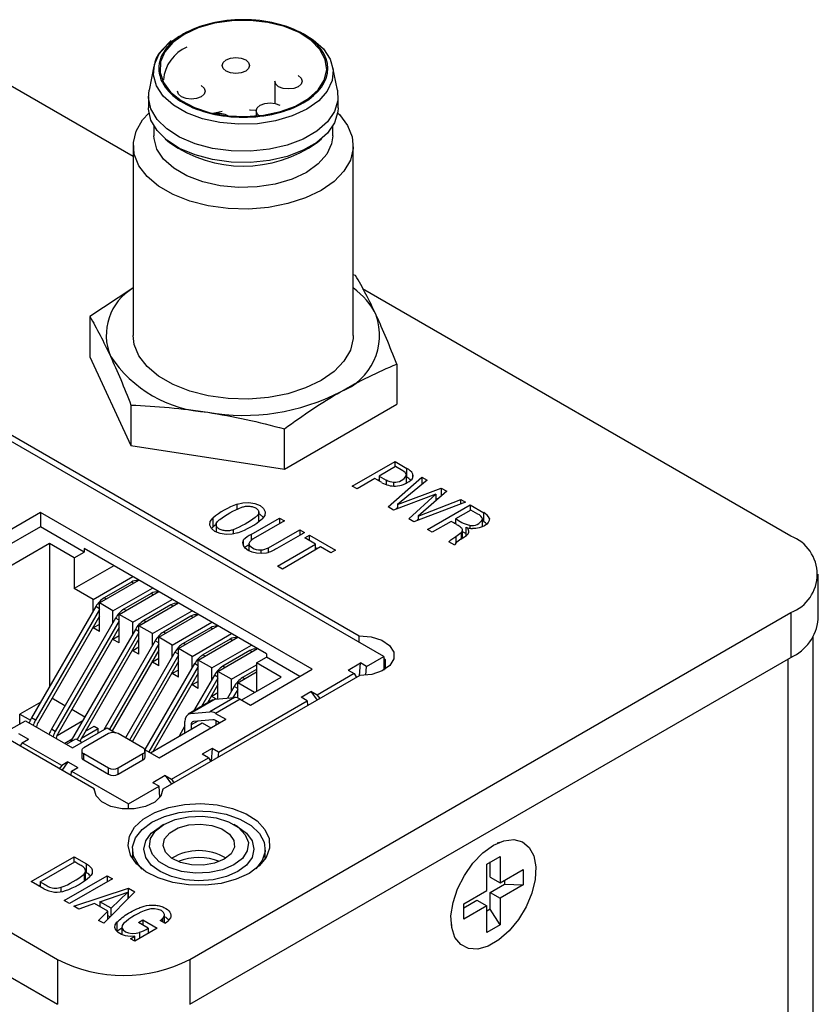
# Model space of a CAD drawing. Header units: inches. Extents: x 6 to 28.4, y 4.1 to 18.3.
# Tile 13 of 13: x 26.2 to 27.3, y 16.9 to 18.3. Entities that reach past the tile are written whole.
import ezdxf

# ---------------------------------------------------------------- set-up
doc = ezdxf.new("R2010")
doc.units = ezdxf.units.IN
doc.header["$MEASUREMENT"] = 0

msp = doc.modelspace()

# ---------------------------------------------------------------- linework, layer by layer
at = {"color": 7, "linetype": 'Continuous', "lineweight": 25}
for p, q in [((26.4216, 18.2797), (26.4089, 18.266)), ((26.3674, 18.1134), (26.1393, 18.245)), ((26.397, 18.2426), (26.39, 18.2086)), ((26.6597, 18.2086), (26.6527, 18.2426)), ((26.5698, 18.2214), (26.5698, 18.1895)), ((26.389, 18.1993), (26.389, 18.1832)), ((26.6607, 18.1832), (26.6607, 18.1993)), ((26.5434, 18.1789), (26.5434, 18.1714)), ((26.3969, 18.1569), (26.3969, 18.1431)), ((26.6528, 18.1431), (26.6528, 18.1569)), ((26.3674, 18.1291), (26.3674, 17.8571)), ((26.4129, 18.1389), (26.4193, 18.1334)), ((26.6304, 18.1334), (26.6369, 18.1389)), ((26.6823, 17.8571), (26.6823, 18.1291)), ((26.6856, 17.9432), (26.6823, 17.9439)), ((26.726, 17.3977), (25.8252, 17.9178)), ((26.3656, 17.9242), (26.3053, 17.8844)), ((27.3085, 17.5701), (26.6956, 17.9239)), ((25.8753, 17.8981), (26.6909, 17.4273)), ((26.3053, 17.8844), (26.3053, 17.8267)), ((26.3053, 17.8267), (26.3641, 17.7)), ((26.7444, 17.8164), (26.7444, 17.7588)), ((26.5837, 17.666), (26.7444, 17.7588)), ((26.3641, 17.7576), (26.3641, 17.7)), ((26.5837, 17.666), (26.5837, 17.7236)), ((26.3641, 17.7), (26.5837, 17.666)), ((26.3114, 17.2083), (25.4959, 17.6791)), ((26.6808, 17.6416), (26.742, 17.6769)), ((26.742, 17.6769), (26.759, 17.6671)), ((26.742, 17.6691), (26.742, 17.6769)), ((26.7427, 17.6695), (26.7194, 17.656)), ((26.753, 17.6636), (26.7427, 17.6695)), ((26.759, 17.6542), (26.759, 17.6671)), ((26.7132, 17.6525), (26.6876, 17.6377)), ((26.7233, 17.6466), (26.7132, 17.6525)), ((26.7176, 17.65), (26.7194, 17.651)), ((26.7194, 17.656), (26.7292, 17.6504)), ((26.7194, 17.656), (26.7194, 17.6489)), ((26.7292, 17.6504), (26.7292, 17.6439)), ((26.7324, 17.6118), (26.7806, 17.6546)), ((26.7401, 17.6418), (26.7401, 17.6473)), ((26.7878, 17.6504), (26.7457, 17.6152)), ((26.7584, 17.646), (26.7584, 17.6572)), ((26.7584, 17.6546), (26.759, 17.6542)), ((26.7676, 17.6543), (26.7676, 17.659)), ((26.7806, 17.6546), (26.7878, 17.6504)), ((26.7806, 17.6546), (26.7806, 17.6444)), ((25.0898, 17.6392), (26.259, 16.9642)), ((26.6876, 17.6377), (26.6808, 17.6416)), ((26.7457, 17.6152), (26.8082, 17.6387)), ((26.816, 17.6342), (26.7752, 17.5984)), ((26.8082, 17.6387), (26.816, 17.6342)), ((26.8082, 17.6387), (26.8082, 17.6273)), ((26.8005, 17.6299), (26.74, 17.6074)), ((26.7616, 17.595), (26.8005, 17.6299)), ((26.8431, 17.6185), (26.769, 17.5907)), ((26.7752, 17.5984), (26.8364, 17.6224)), ((26.8005, 17.6299), (26.8005, 17.6206)), ((26.8005, 17.6229), (26.8052, 17.6247)), ((26.8364, 17.6224), (26.8431, 17.6185)), ((26.8364, 17.616), (26.8364, 17.6224)), ((26.2346, 17.6039), (26.1462, 17.5528)), ((26.6235, 17.3794), (26.2346, 17.6039)), ((26.2346, 17.6039), (26.2346, 17.5835)), ((26.516, 17.6079), (26.516, 17.6157)), ((26.5472, 17.591), (26.5472, 17.6056)), ((26.74, 17.6074), (26.7324, 17.6118)), ((26.7432, 17.6086), (26.7457, 17.6108)), ((26.7457, 17.6152), (26.7457, 17.6095)), ((26.7885, 17.5795), (26.8496, 17.6148)), ((26.8504, 17.6074), (26.8284, 17.5947)), ((26.8496, 17.6148), (26.8689, 17.6036)), ((26.8496, 17.6148), (26.8496, 17.6069)), ((26.8606, 17.6014), (26.8504, 17.6074)), ((26.8689, 17.5908), (26.8689, 17.6036)), ((26.4812, 17.5957), (26.4812, 17.5828)), ((26.5361, 17.5724), (26.5769, 17.596)), ((26.5838, 17.592), (26.5389, 17.566)), ((26.5769, 17.596), (26.5838, 17.592)), ((26.5769, 17.596), (26.5769, 17.5879)), ((26.769, 17.5907), (26.7616, 17.595)), ((26.7727, 17.5921), (26.7752, 17.5944)), ((26.7752, 17.5984), (26.7752, 17.5931)), ((26.8224, 17.5912), (26.7953, 17.5755)), ((26.8306, 17.5865), (26.8224, 17.5912)), ((26.8268, 17.5887), (26.8284, 17.5897)), ((26.8284, 17.5947), (26.8284, 17.5877)), ((26.8672, 17.5835), (26.8672, 17.5947)), ((26.8689, 17.5908), (26.8672, 17.5918)), ((26.8771, 17.5943), (26.8771, 17.5951)), ((26.2346, 17.5835), (26.1637, 17.5425)), ((26.2972, 17.5473), (26.2346, 17.5835)), ((26.4812, 17.5828), (26.4793, 17.5808)), ((26.4859, 17.5882), (26.4859, 17.5758)), ((26.5609, 17.5533), (26.6059, 17.5792)), ((26.6059, 17.5792), (26.6127, 17.5753)), ((26.6059, 17.5792), (26.6059, 17.5713)), ((26.7953, 17.5755), (26.7885, 17.5795)), ((26.8385, 17.5671), (26.8385, 17.5787)), ((26.8438, 17.5709), (26.8438, 17.5828)), ((26.8489, 17.5855), (26.8489, 17.5814)), ((25.0898, 17.5749), (26.259, 16.8999)), ((26.525, 17.5567), (26.525, 17.5646)), ((26.5361, 17.5724), (26.5361, 17.564)), ((26.6128, 17.5676), (26.6194, 17.5714)), ((26.6283, 17.5586), (26.6128, 17.5676)), ((26.6194, 17.5714), (26.6569, 17.5498)), ((26.6194, 17.5638), (26.6194, 17.5714)), ((26.8274, 17.557), (26.819, 17.5618)), ((26.8289, 17.5696), (26.8289, 17.56)), ((26.8366, 17.5752), (26.8366, 17.5659)), ((26.2477, 17.5596), (26.1817, 17.5215)), ((26.283, 17.5392), (26.2477, 17.5596)), ((26.2477, 17.5596), (26.2477, 17.3545)), ((26.283, 17.5392), (26.2972, 17.5473)), ((26.5581, 17.4016), (26.2972, 17.5522)), ((26.2972, 17.5522), (26.2972, 17.5473)), ((26.533, 17.5599), (26.533, 17.5491)), ((26.5498, 17.5503), (26.5498, 17.5451)), ((26.5609, 17.547), (26.5609, 17.5533)), ((26.5738, 17.5271), (26.6283, 17.5586)), ((26.6356, 17.5545), (26.581, 17.523)), ((26.6283, 17.5503), (26.6283, 17.5586)), ((26.631, 17.5518), (26.6283, 17.5534)), ((26.6503, 17.546), (26.6356, 17.5545)), ((26.6569, 17.5498), (26.6503, 17.546)), ((26.283, 17.5392), (26.283, 17.4951)), ((26.3396, 17.5277), (26.283, 17.4951)), ((26.581, 17.523), (26.5738, 17.5271)), ((26.3101, 17.4795), (26.3667, 17.5121)), ((26.3189, 17.4744), (26.3755, 17.507)), ((27.3477, 17.4511), (27.3477, 17.5154)), ((26.3101, 17.4795), (26.283, 17.4951)), ((26.3648, 17.5042), (26.3259, 17.4818)), ((26.3384, 17.4631), (26.395, 17.4958)), ((26.3101, 17.4626), (26.3101, 17.4795)), ((26.3472, 17.458), (26.4038, 17.4907)), ((26.393, 17.4879), (26.3541, 17.4655)), ((26.3667, 17.4468), (26.4232, 17.4795)), ((26.3139, 17.4691), (26.2219, 17.3099)), ((26.3189, 17.4648), (26.2276, 17.3066)), ((26.3189, 17.4335), (26.3189, 17.4744)), ((26.3384, 17.4631), (26.3189, 17.4744)), ((26.3384, 17.4463), (26.3384, 17.4631)), ((26.3755, 17.4417), (26.4321, 17.4744)), ((26.4213, 17.4716), (26.3824, 17.4491)), ((26.3949, 17.4305), (26.4515, 17.4631)), ((26.3189, 17.4556), (26.2316, 17.3043)), ((26.3421, 17.4528), (26.2502, 17.2936)), ((26.3472, 17.4486), (26.2558, 17.2903)), ((26.3472, 17.4172), (26.3472, 17.458)), ((26.3667, 17.4468), (26.3472, 17.458)), ((26.4038, 17.4254), (26.4604, 17.458)), ((26.4496, 17.4553), (26.4107, 17.4328)), ((26.4483, 16.9642), (27.3085, 17.4608)), ((27.3085, 17.4608), (27.3085, 17.3965)), ((26.3472, 17.4394), (26.2598, 17.288)), ((26.3704, 17.4365), (26.2785, 17.2773)), ((26.3189, 17.4437), (26.3101, 17.4386)), ((26.3101, 17.4386), (26.3101, 17.4403)), ((26.3189, 17.4335), (26.3101, 17.4386)), ((26.3667, 17.43), (26.3667, 17.4468)), ((26.3755, 17.4009), (26.3755, 17.4417)), ((26.3949, 17.4305), (26.3755, 17.4417)), ((26.4232, 17.4141), (26.4798, 17.4468)), ((26.4321, 17.409), (26.4886, 17.4417)), ((26.4779, 17.4389), (26.439, 17.4165)), ((26.3755, 17.4323), (26.287, 17.2789)), ((26.3755, 17.423), (26.291, 17.2766)), ((26.3472, 17.4274), (26.3384, 17.4223)), ((26.3384, 17.4223), (26.3384, 17.424)), ((26.3472, 17.4172), (26.3384, 17.4223)), ((26.3949, 17.4137), (26.3949, 17.4305)), ((26.4038, 17.3845), (26.4038, 17.4254)), ((26.4232, 17.4141), (26.4038, 17.4254)), ((26.4515, 17.3978), (26.5081, 17.4305)), ((26.4604, 17.3927), (26.5169, 17.4254)), ((26.5061, 17.4226), (26.4672, 17.4002)), ((26.6909, 17.418), (26.6909, 17.4273)), ((27.3406, 15.974), (27.3406, 17.4263)), ((26.3987, 17.4202), (26.3252, 17.2929)), ((26.4038, 17.4159), (26.3333, 17.2938)), ((26.4038, 17.4067), (26.3373, 17.2915)), ((26.3755, 17.4111), (26.3667, 17.406)), ((26.3667, 17.406), (26.3667, 17.4077)), ((26.4232, 17.3974), (26.4232, 17.4141)), ((26.4321, 17.3682), (26.4321, 17.409)), ((26.4515, 17.3978), (26.4321, 17.409)), ((26.4798, 17.3815), (26.5364, 17.4141)), ((26.4886, 17.3764), (26.5452, 17.409)), ((26.5344, 17.4063), (26.4955, 17.3838)), ((26.427, 17.4038), (26.3563, 17.2814)), ((26.4321, 17.3996), (26.3619, 17.2781)), ((26.3755, 17.4009), (26.3667, 17.406)), ((26.4038, 17.3947), (26.3949, 17.3896)), ((26.4483, 16.8999), (27.3085, 17.3965)), ((26.4515, 17.381), (26.4515, 17.3978)), ((26.4604, 17.3519), (26.4604, 17.3927)), ((26.4798, 17.3815), (26.4604, 17.3927)), ((26.544, 17.3885), (26.5581, 17.3967)), ((26.5581, 17.4016), (26.5581, 17.3967)), ((26.6058, 17.3691), (26.5581, 17.3967)), ((26.7013, 17.3834), (26.726, 17.3977)), ((26.726, 17.3977), (26.726, 17.3784)), ((26.7282, 17.3932), (26.726, 17.3945)), ((26.726, 17.392), (26.7282, 17.3932)), ((26.7282, 17.3797), (26.7282, 17.3932)), ((26.4321, 17.3904), (26.3659, 17.2758)), ((26.4552, 17.3875), (26.3842, 17.2644)), ((26.4604, 17.3833), (26.3898, 17.2612)), ((26.3949, 17.3896), (26.3949, 17.3914)), ((26.4038, 17.3845), (26.3949, 17.3896)), ((26.4321, 17.3784), (26.4232, 17.3733)), ((26.4798, 17.3647), (26.4798, 17.3815)), ((26.5081, 17.3652), (26.544, 17.3859)), ((26.544, 17.3791), (26.5238, 17.3675)), ((26.5351, 17.3283), (26.6235, 17.3794)), ((26.5793, 17.3681), (26.544, 17.3885)), ((26.544, 17.3885), (26.544, 17.3477)), ((26.6748, 17.3783), (26.6925, 17.3885)), ((26.6748, 17.3783), (26.6836, 17.3732)), ((26.6912, 17.3702), (26.6925, 17.3885)), ((26.7013, 17.3834), (26.6925, 17.3885)), ((26.7004, 17.3709), (26.7013, 17.3834)), ((26.4604, 17.374), (26.3958, 17.2622)), ((26.6917, 17.3705), (26.4098, 17.2078)), ((26.4232, 17.3733), (26.4232, 17.3751)), ((26.4321, 17.3682), (26.4232, 17.3733)), ((26.4835, 17.3712), (26.4537, 17.3196)), ((26.4886, 17.3669), (26.465, 17.3261)), ((26.4886, 17.3369), (26.4886, 17.3764)), ((26.5081, 17.3652), (26.4886, 17.3764)), ((26.5081, 17.3484), (26.5081, 17.3652)), ((26.5169, 17.3601), (26.544, 17.3757)), ((26.5228, 17.3355), (26.5793, 17.3681)), ((26.6836, 17.3732), (26.6306, 17.3426)), ((26.6836, 17.3732), (26.687, 17.3678)), ((26.4604, 17.3621), (26.4515, 17.357)), ((26.4515, 17.357), (26.4515, 17.3587)), ((26.4604, 17.3519), (26.4515, 17.357)), ((26.4886, 17.3577), (26.473, 17.3307)), ((26.5118, 17.3548), (26.5022, 17.3381)), ((26.5169, 17.3506), (26.5101, 17.3389)), ((26.5169, 17.3384), (26.5169, 17.3601)), ((26.5411, 17.3461), (26.5169, 17.3601)), ((26.2696, 17.3273), (26.251, 17.338)), ((26.4847, 17.3366), (26.4494, 17.3162)), ((26.5122, 17.339), (26.4769, 17.3186)), ((26.4886, 17.3458), (26.4798, 17.3407)), ((26.4798, 17.3407), (26.4798, 17.3424)), ((26.4866, 17.3367), (26.4798, 17.3407)), ((26.4847, 17.3366), (26.5122, 17.339)), ((26.5204, 17.3369), (26.485, 17.3164)), ((26.5169, 17.3414), (26.5154, 17.3388)), ((26.5204, 17.3369), (26.5351, 17.3283)), ((26.6076, 17.3396), (26.6217, 17.3477)), ((26.6164, 17.3345), (26.6076, 17.3396)), ((26.6306, 17.3426), (26.6217, 17.3477)), ((26.6217, 17.3477), (26.6306, 17.3352)), ((26.6306, 17.3426), (26.6343, 17.3374)), ((26.2351, 17.3326), (26.2053, 17.3154)), ((26.2979, 17.3109), (26.2793, 17.3217)), ((26.4815, 17.3356), (26.4461, 17.3152)), ((26.4892, 17.261), (26.6164, 17.3345)), ((26.6164, 17.3345), (26.617, 17.3274)), ((26.2053, 17.3012), (26.2053, 17.3154)), ((26.2053, 17.3154), (26.2203, 17.3068)), ((26.2276, 17.3066), (26.2219, 17.3099)), ((26.4043, 17.2528), (26.4998, 17.3079)), ((26.4494, 17.3162), (26.4769, 17.3186)), ((26.485, 17.3164), (26.4998, 17.3079)), ((26.1886, 17.2916), (26.2134, 17.3059)), ((26.2134, 17.3059), (26.2806, 17.2671)), ((26.2558, 17.2903), (26.2502, 17.2936)), ((26.2583, 17.2848), (26.2951, 17.3061)), ((26.2806, 17.2671), (26.3301, 17.2957)), ((26.2935, 17.281), (26.3174, 17.2948)), ((26.2992, 17.2908), (26.3117, 17.2981)), ((26.3007, 17.2917), (26.3007, 17.2935)), ((26.3117, 17.2981), (26.3174, 17.2948)), ((26.3174, 17.2883), (26.3174, 17.2948)), ((26.3301, 17.2957), (26.3422, 17.2887)), ((26.3919, 17.26), (26.4662, 17.3028)), ((26.4414, 17.2983), (26.433, 17.2837)), ((26.4414, 17.2885), (26.4414, 17.3049)), ((26.4503, 17.2998), (26.4503, 17.2936)), ((26.4813, 17.3072), (26.4538, 17.3048)), ((26.4662, 17.3028), (26.4786, 17.2957)), ((26.4909, 17.3028), (26.485, 17.3062)), ((26.4856, 17.3059), (26.4856, 17.2998)), ((26.4897, 17.3035), (26.4885, 17.3014)), ((26.2031, 17.2877), (26.2173, 17.2796)), ((26.2084, 17.2744), (26.2173, 17.2796)), ((26.2693, 17.2736), (26.2799, 17.2797)), ((26.2717, 17.2722), (26.2852, 17.28)), ((26.2852, 17.28), (26.294, 17.2749)), ((26.3318, 17.2873), (26.2965, 17.2669)), ((26.3813, 17.2669), (26.346, 17.2873)), ((26.2084, 17.2744), (26.2053, 17.2695)), ((26.265, 17.2418), (26.2084, 17.2744)), ((26.2785, 17.2773), (26.2775, 17.2755)), ((26.4803, 17.2661), (26.4662, 17.2579)), ((26.4803, 17.2661), (26.479, 17.2477)), ((26.4892, 17.261), (26.4803, 17.2661)), ((26.2936, 17.2628), (26.2936, 17.2538)), ((26.2965, 17.2587), (26.3318, 17.2383)), ((26.2965, 17.2498), (26.2965, 17.2587)), ((26.346, 17.2383), (26.3813, 17.2587)), ((26.3813, 17.2498), (26.3813, 17.2587)), ((26.3837, 17.2647), (26.4043, 17.2528)), ((26.3843, 17.2538), (26.3843, 17.2628)), ((26.422, 17.2222), (26.475, 17.2528)), ((26.475, 17.2528), (26.4662, 17.2579)), ((26.475, 17.2528), (26.4784, 17.2474)), ((26.4892, 17.261), (26.4886, 17.2533)), ((26.265, 17.2418), (26.2616, 17.237)), ((26.2739, 17.2469), (26.265, 17.2418)), ((26.2739, 17.2469), (26.2654, 17.2348)), ((26.2739, 17.2469), (26.288, 17.2387)), ((26.2792, 17.2336), (26.288, 17.2387)), ((26.2965, 17.2498), (26.3318, 17.2293)), ((26.3318, 17.2293), (26.3318, 17.2383)), ((26.346, 17.2293), (26.3813, 17.2498)), ((26.346, 17.2293), (26.346, 17.2383)), ((26.2786, 17.2272), (26.2792, 17.2336)), ((26.2792, 17.2336), (26.3605, 17.1867)), ((26.4132, 17.2273), (26.3955, 17.2171)), ((26.4132, 17.2273), (26.422, 17.2222)), ((26.4132, 17.2273), (26.422, 17.2148)), ((26.3605, 17.1867), (26.4043, 17.212)), ((26.4043, 17.212), (26.3955, 17.2171)), ((26.4055, 17.196), (26.4043, 17.212)), ((26.422, 17.2222), (26.4257, 17.2169)), ((26.3114, 17.2071), (26.3114, 17.2083)), ((26.3605, 17.1792), (26.3605, 17.1867)), ((26.4113, 17.1573), (26.4057, 17.1541)), ((26.5171, 17.1541), (26.5115, 17.1573)), ((26.8914, 17.1317), (26.8882, 17.1304)), ((26.2213, 17.0757), (26.2827, 17.1111)), ((26.2827, 17.1111), (26.3007, 17.1008)), ((26.2827, 17.1031), (26.2827, 17.1111)), ((26.3664, 17.1219), (26.3664, 17.108)), ((26.5564, 17.1081), (26.5564, 17.1219)), ((26.8733, 17.1007), (26.8924, 17.1117)), ((26.8924, 17.1117), (26.8924, 17.0738)), ((26.2342, 17.0751), (26.2836, 17.1037)), ((26.3007, 17.0879), (26.3007, 17.1008)), ((26.8733, 17.0628), (26.8733, 17.1007)), ((26.8782, 17.0819), (26.8782, 17.1036)), ((26.2686, 17.0484), (26.3303, 17.0839)), ((26.297, 17.0863), (26.297, 17.0761)), ((26.2991, 17.0781), (26.2991, 17.0909)), ((26.2991, 17.0888), (26.3007, 17.0879)), ((26.3303, 17.0839), (26.3376, 17.0797)), ((26.3303, 17.0839), (26.3303, 17.0755)), ((26.8924, 17.0738), (26.9252, 17.0928)), ((26.9252, 17.0928), (26.9252, 17.0707)), ((26.2393, 17.0653), (26.2213, 17.0757)), ((26.2342, 17.0703), (26.2324, 17.0693)), ((26.2342, 17.0751), (26.2342, 17.0683)), ((26.3376, 17.0797), (26.276, 17.0442)), ((26.8782, 17.0819), (26.8924, 17.0738)), ((26.8782, 17.0599), (26.8988, 17.0718)), ((26.9252, 17.0707), (26.8924, 17.0517)), ((26.8988, 17.0775), (26.8988, 17.0718)), ((26.8988, 17.0718), (26.9252, 17.0707)), ((26.2643, 17.0611), (26.2643, 17.0674)), ((26.2825, 17.0403), (26.3606, 17.0661)), ((26.3197, 17.0467), (26.3595, 17.0604)), ((26.3695, 17.0609), (26.3251, 17.0158)), ((26.3595, 17.0604), (26.3357, 17.0374)), ((26.3595, 17.0604), (26.3595, 17.0508)), ((26.3606, 17.0661), (26.3695, 17.0609)), ((26.3606, 17.0532), (26.3606, 17.0661)), ((26.8404, 17.0438), (26.8733, 17.0628)), ((26.8782, 17.0361), (26.8782, 17.0599)), ((26.8782, 17.0599), (26.8924, 17.0517)), ((26.276, 17.0442), (26.2686, 17.0484)), ((26.2895, 17.0363), (26.2825, 17.0403)), ((26.3119, 17.0441), (26.2895, 17.0363)), ((26.3311, 17.033), (26.3119, 17.0441)), ((26.3357, 17.0374), (26.3197, 17.0467)), ((26.3197, 17.0467), (26.3197, 17.0396)), ((26.3606, 17.0532), (26.3595, 17.0528)), ((26.3614, 17.0527), (26.3606, 17.0532)), ((26.8404, 17.0381), (26.8591, 17.0489)), ((26.8404, 17.0217), (26.8404, 17.0438)), ((26.8733, 17.0407), (26.8404, 17.0217)), ((26.8591, 17.0489), (26.8733, 17.0407)), ((26.8733, 17.0027), (26.8733, 17.0407)), ((26.8924, 17.0517), (26.8924, 17.0138)), ((26.3179, 17.0199), (26.3311, 17.033)), ((26.3197, 17.0397), (26.3195, 17.0397)), ((26.3311, 17.0218), (26.3311, 17.033)), ((26.3311, 17.0272), (26.3345, 17.0253)), ((26.3357, 17.0265), (26.3357, 17.0374)), ((26.4122, 17.0163), (26.4122, 17.0276)), ((26.8782, 17.0361), (26.8733, 17.0333)), ((26.8924, 17.0138), (26.8782, 17.0361)), ((26.3251, 17.0158), (26.3179, 17.0199)), ((26.3439, 17.0173), (26.3439, 17.0045)), ((26.3749, 17.0171), (26.381, 17.0206)), ((26.3889, 17.009), (26.3749, 17.0171)), ((26.381, 17.0206), (26.4016, 17.0087)), ((26.381, 17.0206), (26.381, 17.0135)), ((26.4128, 17.0159), (26.406, 17.0199)), ((26.4093, 17.0223), (26.4093, 17.018)), ((26.8222, 17.016), (26.8226, 17.0126)), ((26.8924, 17.0138), (26.8733, 17.0027)), ((26.3439, 17.0045), (26.3512, 17.0094)), ((26.3512, 17.0106), (26.3512, 16.9996)), ((26.4016, 17.0087), (26.3696, 16.9903)), ((26.3763, 17.0029), (26.3763, 16.9941)), ((26.3889, 17.009), (26.3889, 17.0014)), ((26.3889, 17.0032), (26.3905, 17.0023)), ((26.3636, 16.9937), (26.3696, 16.9972)), ((26.3696, 16.9903), (26.3636, 16.9937)), ((26.3696, 16.9903), (26.3696, 16.9972)), ((26.259, 16.9642), (26.259, 16.8999)), ((26.4483, 16.9642), (26.4483, 16.8999))]:
    msp.add_line(p, q, dxfattribs=at)
at = {"color": 1, "linetype": 'Continuous', "lineweight": 25}
for p, q in [((26.5103, 17.5792), (26.5103, 17.573)), ((26.3677, 17.5025), (26.3648, 17.5042)), ((26.3288, 17.4801), (26.3259, 17.4818)), ((26.396, 17.4862), (26.393, 17.4879)), ((26.3189, 17.4662), (26.3139, 17.4691)), ((26.3571, 17.4637), (26.3541, 17.4655)), ((26.4243, 17.4699), (26.4213, 17.4716)), ((26.3472, 17.4499), (26.3421, 17.4528)), ((26.3854, 17.4474), (26.3824, 17.4491)), ((26.4526, 17.4535), (26.4496, 17.4553)), ((26.3755, 17.4335), (26.3704, 17.4365)), ((26.4809, 17.4372), (26.4779, 17.4389)), ((26.4137, 17.4311), (26.4107, 17.4328)), ((26.5091, 17.4209), (26.5061, 17.4226)), ((26.4038, 17.4172), (26.3987, 17.4202)), ((26.442, 17.4148), (26.439, 17.4165)), ((26.5374, 17.4046), (26.5344, 17.4063)), ((26.4321, 17.4009), (26.427, 17.4038)), ((26.4703, 17.3984), (26.4672, 17.4002)), ((27.304, 17.3939), (27.304, 15.9779)), ((26.4604, 17.3845), (26.4552, 17.3875)), ((26.4985, 17.3821), (26.4955, 17.3838)), ((26.4886, 17.3682), (26.4835, 17.3712)), ((26.5268, 17.3658), (26.5238, 17.3675)), ((26.5169, 17.3519), (26.5118, 17.3548)), ((26.4599, 17.3053), (26.4503, 17.2998)), ((26.2795, 17.2767), (26.2785, 17.2773))]:
    msp.add_line(p, q, dxfattribs=at)
at = {"color": 7, "linetype": 'Continuous', "lineweight": 25, "flags": 128}
for points in [[(26.4404, 18.2883), (26.4242, 18.2766), (26.4127, 18.2633), (26.4065, 18.2488), (26.4058, 18.2339), (26.4107, 18.2193), (26.4209, 18.2056), (26.436, 18.1934), (26.4552, 18.1835), (26.4777, 18.1761), (26.5024, 18.1718), (26.5281, 18.1706), (26.5537, 18.1726), (26.5779, 18.1777), (26.5997, 18.1857), (26.618, 18.1963), (26.6319, 18.2089), (26.6408, 18.2229), (26.6443, 18.2376), (26.6422, 18.2525), (26.6346, 18.2667), (26.6219, 18.2797), (26.6046, 18.2908), (26.5837, 18.2995), (26.5599, 18.3054), (26.5346, 18.3082), (26.5087, 18.3078), (26.4837, 18.3042), (26.4605, 18.2976), (26.4404, 18.2883)], [(26.613, 18.288), (26.6249, 18.2806), (26.6396, 18.2675), (26.6492, 18.253), (26.6534, 18.2377), (26.652, 18.2222), (26.6451, 18.2072), (26.6328, 18.1933), (26.6159, 18.1812), (26.595, 18.1715), (26.571, 18.1644), (26.545, 18.1604), (26.5181, 18.1596), (26.4915, 18.162), (26.4664, 18.1676), (26.4438, 18.176), (26.4248, 18.187), (26.4101, 18.2), (26.4005, 18.2146), (26.3963, 18.2299), (26.3977, 18.2454), (26.4047, 18.2604), (26.4169, 18.2743), (26.4338, 18.2863), (26.4338, 18.2863)], [(26.5283, 18.2519), (26.5325, 18.2482), (26.534, 18.2439), (26.5325, 18.2395), (26.5283, 18.2358), (26.5219, 18.2334), (26.5143, 18.2325), (26.5068, 18.2334), (26.5004, 18.2358), (26.4962, 18.2395), (26.4947, 18.2439), (26.4962, 18.2482), (26.5004, 18.2519), (26.5068, 18.2544), (26.5143, 18.2552), (26.5219, 18.2544), (26.5283, 18.2519)], [(26.6034, 18.2295), (26.6076, 18.2258), (26.6091, 18.2214), (26.6076, 18.2171), (26.6034, 18.2134), (26.597, 18.2109), (26.5895, 18.2101), (26.5819, 18.2109), (26.5755, 18.2134), (26.5713, 18.2171), (26.5698, 18.2214), (26.5698, 18.2214)], [(26.4644, 18.215), (26.4687, 18.2113), (26.4702, 18.207), (26.4687, 18.2026), (26.4644, 18.199), (26.458, 18.1965), (26.4505, 18.1956), (26.443, 18.1965), (26.4366, 18.199), (26.4323, 18.2026), (26.4308, 18.207), (26.4308, 18.207)], [(26.6597, 18.2086), (26.6603, 18.1934), (26.6555, 18.1777), (26.6453, 18.163), (26.6301, 18.1498), (26.6107, 18.1385), (26.5878, 18.1298), (26.5622, 18.1239), (26.5352, 18.1211), (26.5077, 18.1215), (26.4809, 18.1251), (26.456, 18.1317), (26.4338, 18.1411), (26.4154, 18.1529), (26.4014, 18.1666), (26.3926, 18.1816), (26.3891, 18.1973), (26.39, 18.2086)], [(26.6607, 18.1832), (26.6603, 18.1773), (26.6555, 18.1617), (26.6453, 18.1469), (26.6301, 18.1337), (26.6107, 18.1225), (26.5878, 18.1137), (26.5622, 18.1078), (26.5352, 18.1051), (26.5077, 18.1055), (26.4809, 18.109), (26.456, 18.1157), (26.4338, 18.1251), (26.4154, 18.1368), (26.4014, 18.1505), (26.3926, 18.1655), (26.3891, 18.1812), (26.389, 18.1832)], [(26.5476, 18.1718), (26.5449, 18.1745), (26.5434, 18.1789), (26.5449, 18.1832), (26.5492, 18.1869), (26.5555, 18.1894), (26.5631, 18.1902), (26.5706, 18.1894), (26.577, 18.1869)], [(26.6601, 18.1757), (26.6624, 18.1734), (26.6742, 18.158), (26.6808, 18.1417), (26.6822, 18.1249), (26.6782, 18.1083), (26.6689, 18.0924), (26.6548, 18.0778), (26.6362, 18.0648), (26.6139, 18.0541), (26.5885, 18.046), (26.5609, 18.0406), (26.5321, 18.0383), (26.5031, 18.0391), (26.4748, 18.0429), (26.4482, 18.0497), (26.4243, 18.0592), (26.4037, 18.0711), (26.3873, 18.0849), (26.3755, 18.1002), (26.3689, 18.1166), (26.3676, 18.1333), (26.3716, 18.1499), (26.3808, 18.1659), (26.3897, 18.1757)], [(26.4813, 18.1753), (26.4861, 18.1765), (26.4947, 18.1782)], [(26.534, 18.1805), (26.5348, 18.1805), (26.5435, 18.1798)], [(26.6528, 18.1431), (26.6512, 18.1315), (26.6443, 18.1166), (26.6322, 18.1028), (26.6153, 18.0908), (26.5946, 18.0811), (26.5707, 18.0741), (26.5449, 18.0701), (26.5182, 18.0693), (26.4917, 18.0717), (26.4668, 18.0772), (26.4443, 18.0856), (26.4254, 18.0966), (26.4109, 18.1095), (26.4013, 18.1239), (26.3971, 18.1392), (26.3969, 18.1431)], [(26.6823, 17.8571), (26.6822, 17.8529), (26.6782, 17.8362), (26.6689, 17.8203), (26.6548, 17.8057), (26.6362, 17.7928), (26.6139, 17.7821), (26.5885, 17.7739), (26.5609, 17.7686), (26.5321, 17.7662), (26.5031, 17.767), (26.4748, 17.7709), (26.4482, 17.7776), (26.4243, 17.7871), (26.4037, 17.799), (26.3873, 17.8128), (26.3755, 17.8282), (26.3689, 17.8445), (26.3674, 17.8571)], [(26.516, 17.6157), (26.5241, 17.6178), (26.533, 17.6182), (26.5416, 17.6169), (26.5488, 17.6139), (26.554, 17.6097), (26.5563, 17.6048), (26.5556, 17.5996), (26.5519, 17.5949)], [(26.5172, 17.5749), (26.5091, 17.5728), (26.5002, 17.5724), (26.4916, 17.5737), (26.4843, 17.5767), (26.4792, 17.5809), (26.4768, 17.5859), (26.4776, 17.591), (26.4812, 17.5957)], [(26.5539, 17.5969), (26.5488, 17.6011), (26.5472, 17.6019)], [(26.8771, 17.5951), (26.8767, 17.5923), (26.8754, 17.5896), (26.8732, 17.5872), (26.8702, 17.585), (26.8665, 17.5832), (26.8623, 17.5819), (26.8577, 17.5811), (26.8529, 17.5809)], [(26.4859, 17.5867), (26.4847, 17.5858), (26.4812, 17.5828)], [(26.5579, 17.5456), (26.551, 17.5451), (26.544, 17.5456), (26.5376, 17.5471), (26.532, 17.5496), (26.5278, 17.5528), (26.5251, 17.5566), (26.5241, 17.5606), (26.525, 17.5646)], [(26.533, 17.5599), (26.5334, 17.5581), (26.5344, 17.5563), (26.536, 17.5546), (26.538, 17.5532), (26.5406, 17.552), (26.5434, 17.5511), (26.5466, 17.5505), (26.5498, 17.5503)], [(26.6909, 17.4273), (26.7079, 17.4258), (26.723, 17.4209), (26.7342, 17.4134), (26.7403, 17.4041), (26.7404, 17.3942), (26.7346, 17.3848), (26.7236, 17.3772), (26.7087, 17.3722), (26.6917, 17.3705)], [(26.4815, 17.3356), (26.483, 17.3362), (26.4847, 17.3366)], [(26.4098, 17.2078), (26.4069, 17.198), (26.3983, 17.1894), (26.3851, 17.183), (26.3688, 17.1796), (26.3516, 17.1797), (26.3355, 17.1832), (26.3225, 17.1897), (26.3141, 17.1984), (26.3114, 17.2083)], [(26.5331, 17.0872), (26.5146, 17.0788), (26.4933, 17.073), (26.4702, 17.0703), (26.4466, 17.0707), (26.4239, 17.0742), (26.4031, 17.0807), (26.3855, 17.0897), (26.372, 17.1008), (26.3633, 17.1135), (26.3599, 17.127), (26.3619, 17.1405), (26.3694, 17.1534), (26.3817, 17.165), (26.3984, 17.1746), (26.4184, 17.1818), (26.4408, 17.186), (26.4643, 17.1872), (26.4876, 17.1853), (26.5095, 17.1802), (26.5288, 17.1724), (26.5445, 17.1623), (26.5557, 17.1503), (26.5618, 17.1371), (26.5625, 17.1235), (26.5577, 17.1102), (26.5477, 17.0979), (26.5331, 17.0872)], [(26.3802, 17.0935), (26.3747, 17.0994), (26.3679, 17.1121), (26.3665, 17.1253), (26.3707, 17.1383), (26.3801, 17.1503), (26.3942, 17.1607), (26.4122, 17.1689), (26.4331, 17.1743), (26.4556, 17.1767), (26.4785, 17.1759), (26.5004, 17.172), (26.52, 17.1651), (26.5362, 17.1558), (26.548, 17.1445), (26.5548, 17.1318), (26.5562, 17.1186), (26.5521, 17.1056), (26.5428, 17.0937)], [(26.5115, 17.0994), (26.4953, 17.0925), (26.4764, 17.0884), (26.4563, 17.0876), (26.4366, 17.09), (26.4189, 17.0956), (26.4046, 17.1039), (26.395, 17.1141), (26.3907, 17.1255), (26.3921, 17.1371), (26.3992, 17.148), (26.4113, 17.1573), (26.4274, 17.1643), (26.4463, 17.1683), (26.4664, 17.1692), (26.4861, 17.1667), (26.5038, 17.1611), (26.5181, 17.1529), (26.5278, 17.1427), (26.5321, 17.1313), (26.5306, 17.1197), (26.5236, 17.1088), (26.5115, 17.0994)], [(26.517, 17.0898), (26.5007, 17.0826), (26.4817, 17.078), (26.4614, 17.0765), (26.441, 17.078), (26.422, 17.0826), (26.4057, 17.0898), (26.3932, 17.0992), (26.3853, 17.1102), (26.3826, 17.1219), (26.3853, 17.1337), (26.3932, 17.1447), (26.4057, 17.1541)], [(26.4976, 17.1075), (26.4838, 17.1018), (26.4677, 17.0991), (26.4509, 17.0995), (26.4352, 17.103), (26.4223, 17.1093), (26.4137, 17.1176), (26.4102, 17.1272), (26.4123, 17.1368), (26.4197, 17.1455), (26.4316, 17.1524), (26.4468, 17.1567), (26.4635, 17.1579), (26.48, 17.1559), (26.4944, 17.1509), (26.5053, 17.1435), (26.5115, 17.1344), (26.5122, 17.1247), (26.5073, 17.1154), (26.4976, 17.1075)], [(26.5171, 17.1541), (26.5296, 17.1447), (26.5374, 17.1337), (26.5401, 17.1219), (26.5374, 17.1102), (26.5296, 17.0992), (26.517, 17.0898)], [(26.8828, 17.1275), (26.8979, 17.134), (26.9121, 17.1357), (26.9244, 17.1325), (26.9342, 17.1245), (26.9406, 17.1123), (26.9435, 17.0967), (26.9425, 17.0786), (26.9378, 17.0591), (26.9297, 17.0395), (26.9186, 17.0211), (26.9052, 17.0049), (26.8904, 16.992), (26.8752, 16.9832), (26.8604, 16.979), (26.8471, 16.9798), (26.836, 16.9854), (26.8278, 16.9956), (26.8231, 17.0096), (26.8221, 17.0266), (26.825, 17.0456), (26.8315, 17.0652), (26.8412, 17.0844), (26.8535, 17.1019), (26.8677, 17.1165), (26.8828, 17.1275)], [(26.3007, 17.1008), (26.3036, 17.0989), (26.3059, 17.0969), (26.3076, 17.0946), (26.3086, 17.0922), (26.3088, 17.0897), (26.3084, 17.0873), (26.3072, 17.0849), (26.3053, 17.0827)], [(26.4093, 17.0223), (26.4116, 17.0251), (26.4122, 17.0283), (26.4108, 17.0313), (26.4077, 17.034), (26.4032, 17.0358), (26.398, 17.0367), (26.3925, 17.0364), (26.3875, 17.0351)], [(26.3696, 16.9972), (26.3629, 16.9971), (26.3563, 16.9979), (26.3505, 16.9998), (26.3458, 17.0026), (26.3426, 17.006), (26.3412, 17.0098), (26.3416, 17.0137), (26.3439, 17.0173)], [(26.3535, 17.0154), (26.3515, 17.0125), (26.3513, 17.0093), (26.3529, 17.0063), (26.3562, 17.0038), (26.3607, 17.0021), (26.366, 17.0013), (26.3714, 17.0016), (26.3763, 17.0029)]]:
    msp.add_lwpolyline(points, dxfattribs=at)
at = {"color": 7, "linetype": 'Continuous', "lineweight": 25}
for centre, radius, start, end in [((26.4669, 18.2184), 0.0565, 113.8101, 174.8697), ((26.4893, 18.1445), 0.0306, 62.8593, 99.3276), ((26.5249, 18.2814), 0.1817, 234.5052, 305.4948), ((26.4072, 17.8577), 0.0784, 120.4936, 202.4984), ((26.6189, 17.8387), 0.1073, 26.4515, 53.7725), ((26.6334, 17.8576), 0.0865, 290.7421, 19.461), ((26.4847, 17.9267), 0.1797, 213.4389, 266.5665), ((26.5252, 18.0451), 0.3022, 260.2289, 297.3572), ((26.7491, 17.6548), 0.00955, 14.4789, 66.1357), ((26.7488, 17.6476), 0.022, 31.1798, 62.2463), ((26.7421, 17.6797), 0.0381, 240.3845, 271.1151), ((26.7411, 17.6716), 0.0243, 240.5745, 267.65), ((26.7418, 17.6659), 0.0187, 264.9766, 332.3776), ((26.74, 17.6809), 0.0394, 274.09, 308.4504), ((26.7462, 17.6312), 0.0264, 45.8266, 60.8447), ((26.76, 17.6566), 0.00798, 305.0067, 17.1249), ((26.5519, 17.5134), 0.1085, 109.3489, 130.6457), ((26.8611, 17.588), 0.0175, 23.9373, 63.3937), ((26.4813, 17.6773), 0.1085, 289.3489, 310.6457), ((26.8523, 17.6016), 0.0165, 258.1178, 335.0514), ((26.8563, 17.5907), 0.0116, 20.4077, 68.1806), ((26.8579, 17.5708), 0.0228, 46.7095, 60.9924), ((26.8156, 17.5585), 0.0317, 48.2105, 61.6494), ((26.8342, 17.5787), 0.00427, 303.6001, 54.0331), ((26.841, 17.5769), 0.00653, 326.3525, 64.8761), ((26.8555, 17.616), 0.0353, 250.4803, 265.6532), ((26.5608, 17.5258), 0.0528, 117.9208, 132.7192), ((26.5453, 17.554), 0.0136, 118.1874, 154.0416), ((26.8609, 17.5266), 0.0462, 122.2471, 134.0452), ((26.801, 17.6158), 0.054, 301.1304, 311.1828), ((26.8055, 17.6178), 0.0605, 300.6232, 312.6073), ((27.2878, 17.5154), 0.0584, 290.7834, 69.2166), ((26.5606, 17.513), 0.0526, 121.5625, 129.556), ((26.5478, 17.5796), 0.0294, 273.827, 296.4303), ((26.8321, 17.5565), 0.00474, 133.9915, 173.6857), ((26.3722, 17.4933), 0.0132, 80.5815, 124.2092), ((26.3442, 17.4524), 0.0346, 121.9547, 151.1444), ((26.4004, 17.477), 0.0132, 80.2984, 124.2377), ((26.3724, 17.4361), 0.0346, 121.9547, 151.1444), ((26.4287, 17.4607), 0.0132, 80.2984, 124.2377), ((26.4007, 17.4198), 0.0346, 121.9547, 151.1444), ((26.457, 17.4444), 0.0132, 80.2984, 124.2377), ((27.2807, 17.4578), 0.0673, 294.3747, 354.3052), ((26.4853, 17.428), 0.0132, 80.2984, 124.2377), ((26.429, 17.4034), 0.0346, 121.9547, 151.1444), ((26.5136, 17.4117), 0.0132, 80.2984, 124.2377), ((26.4573, 17.3871), 0.0346, 121.9547, 151.1444), ((26.5418, 17.3954), 0.0132, 80.2984, 124.2377), ((26.4856, 17.3708), 0.0346, 121.9547, 151.1444), ((26.5139, 17.3545), 0.0346, 121.9547, 151.1444), ((26.5421, 17.3381), 0.0346, 121.9547, 151.1444), ((26.5128, 17.3249), 0.0141, 57.6507, 92.3578), ((26.2566, 17.2898), 0.0401, 149.8992, 161.0468), ((26.4512, 17.3064), 0.00989, 100.5468, 189.2519), ((26.4774, 17.3045), 0.0141, 57.6507, 92.3578), ((26.2623, 17.2865), 0.0401, 149.8992, 161.0468), ((26.2535, 17.2915), 0.0254, 149.6237, 167.3473), ((26.2849, 17.2735), 0.0401, 149.8992, 161.0468), ((26.4546, 17.3005), 0.0044, 100.5468, 189.2519), ((26.4816, 17.3008), 0.00644, 57.6507, 92.3578), ((26.2905, 17.2702), 0.0401, 149.8992, 161.0468), ((26.2818, 17.2752), 0.0254, 149.6237, 167.3473), ((26.3389, 17.2737), 0.0154, 62.6097, 117.3903), ((26.298, 17.2628), 0.00437, 110.7834, 249.2166), ((26.3798, 17.2628), 0.00437, 290.7834, 69.2166), ((26.2986, 17.2543), 0.00503, 185.6948, 245.6253), ((26.3793, 17.2543), 0.00503, 294.3747, 354.3052), ((26.3389, 17.252), 0.0154, 242.6097, 297.3903), ((26.3389, 17.243), 0.0154, 242.6097, 297.3903), ((26.4614, 17.0451), 0.0748, 58.7781, 121.2219), ((26.4614, 17.0276), 0.0822, 68.9063, 111.0937), ((26.2283, 17.1676), 0.1064, 289.7741, 310.2205), ((26.2347, 17.165), 0.1085, 289.3489, 310.6457), ((26.2926, 17.0716), 0.0182, 41.4996, 63.7619), ((26.258, 17.0992), 0.0387, 241.1411, 289.0397), ((26.4141, 16.9503), 0.0889, 107.4117, 132.9739), ((26.3574, 17.0905), 0.0857, 304.4895, 307.2189), ((26.3988, 17.0394), 0.0273, 300.8052, 324.1076), ((26.3556, 17.0622), 0.0628, 289.2779, 302.0579), ((26.3537, 17.1469), 0.2057, 242.6097, 297.3903)]:
    msp.add_arc(centre, radius, start, end, dxfattribs=at)
for points, knots in [([(26.4394, 18.2889), (26.462, 18.3019), (26.4928, 18.3093), (26.5569, 18.3093), (26.5877, 18.3019), (26.6331, 18.2758), (26.6458, 18.258), (26.6458, 18.221), (26.6331, 18.2032), (26.5877, 18.177), (26.5569, 18.1697), (26.4928, 18.1697), (26.462, 18.177), (26.4167, 18.2032), (26.4039, 18.221), (26.4039, 18.258), (26.4167, 18.2758), (26.4394, 18.2889)], [0, 0, 0, 0, 0.125, 0.125, 0.25, 0.25, 0.375, 0.375, 0.5, 0.5, 0.625, 0.625, 0.75, 0.75, 0.875, 0.875, 1, 1, 1, 1]), ([(26.4089, 18.266), (26.4076, 18.2647), (26.4, 18.2568), (26.3981, 18.2475), (26.3965, 18.2399)], [0, 0, 0, 0, 0.172832, 1, 1, 1, 1]), ([(26.5103, 17.5792), (26.5088, 17.5786), (26.507, 17.5781), (26.503, 17.5776), (26.5009, 17.5775), (26.4968, 17.578), (26.4948, 17.5784), (26.4915, 17.5796), (26.4901, 17.5804), (26.4878, 17.5822), (26.4869, 17.5832), (26.4859, 17.5856), (26.4858, 17.5868), (26.4864, 17.5891), (26.4871, 17.5903), (26.489, 17.5921), (26.4901, 17.593), (26.4999, 17.6007), (26.5107, 17.6067), (26.5229, 17.6114)], [0, 0, 0, 0, 0.0625, 0.0625, 0.125, 0.125, 0.1875, 0.1875, 0.25, 0.25, 0.3125, 0.3125, 0.375, 0.375, 0.4375, 0.4375, 0.5, 0.5, 1, 1, 1, 1]), ([(26.5229, 17.6114), (26.5244, 17.612), (26.5262, 17.6125), (26.5302, 17.613), (26.5323, 17.6131), (26.5364, 17.6127), (26.5384, 17.6122), (26.5417, 17.611), (26.543, 17.6102), (26.5453, 17.6085), (26.5462, 17.6074), (26.5473, 17.6051), (26.5474, 17.6038), (26.5467, 17.6015), (26.546, 17.6004), (26.5441, 17.5985), (26.543, 17.5977), (26.5333, 17.59), (26.5224, 17.5839), (26.5103, 17.5792)], [0, 0, 0, 0, 0.0625, 0.0625, 0.125, 0.125, 0.1875, 0.1875, 0.25, 0.25, 0.3125, 0.3125, 0.375, 0.375, 0.4375, 0.4375, 0.5, 0.5, 1, 1, 1, 1]), ([(26.8489, 17.5855), (26.8468, 17.5859), (26.8448, 17.5864), (26.841, 17.5876), (26.8393, 17.5884), (26.8346, 17.5911), (26.8315, 17.5929), (26.8284, 17.5947)], [0, 0, 0, 0, 0.25, 0.25, 0.5, 0.5, 1, 1, 1, 1]), ([(26.8438, 17.574), (26.8432, 17.5741), (26.8412, 17.5746), (26.8397, 17.5755), (26.8385, 17.5762)], [0, 0, 0, 0, 0.2591291, 1, 1, 1, 1]), ([(26.6127, 17.5753), (26.6039, 17.5701), (26.5906, 17.5625), (26.5773, 17.5548), (26.5706, 17.5509), (26.5683, 17.5497), (26.5633, 17.5475), (26.5607, 17.5465), (26.5579, 17.5456)], [0, 0, 0, 0, 0.5, 0.75, 0.75, 0.875, 0.875, 1, 1, 1, 1]), ([(26.819, 17.5618), (26.8195, 17.5626), (26.8201, 17.5633), (26.8216, 17.5647), (26.8225, 17.5653), (26.8252, 17.5672), (26.8271, 17.5684), (26.8289, 17.5696)], [0, 0, 0, 0, 0.25, 0.25, 0.5, 0.5, 1, 1, 1, 1]), ([(26.297, 17.0863), (26.2984, 17.0878), (26.2993, 17.0896), (26.2989, 17.0933), (26.2977, 17.0951), (26.2949, 17.0972), (26.2939, 17.0978), (26.2918, 17.099), (26.2888, 17.1007), (26.2857, 17.1025), (26.2836, 17.1037)], [0, 0, 0, 0, 0.25, 0.25, 0.5, 0.5, 0.625, 0.625, 0.75, 1, 1, 1, 1]), ([(26.2342, 17.0751), (26.2364, 17.0739), (26.2398, 17.0719), (26.2431, 17.07), (26.2453, 17.0687), (26.2463, 17.0682), (26.2499, 17.0668), (26.2529, 17.0663), (26.259, 17.0662), (26.2619, 17.0667), (26.2643, 17.0674)], [0, 0, 0, 0, 0.25, 0.375, 0.375, 0.5, 0.5, 0.75, 0.75, 1, 1, 1, 1]), ([(26.3439, 17.0173), (26.3485, 17.022), (26.3542, 17.0264), (26.3641, 17.0323), (26.3677, 17.0342), (26.3732, 17.0367), (26.3751, 17.0375), (26.379, 17.039), (26.3809, 17.0398), (26.3874, 17.0416), (26.3926, 17.0421), (26.4002, 17.0416), (26.4027, 17.0413), (26.4072, 17.0402), (26.4093, 17.0395), (26.4149, 17.037), (26.4181, 17.0345), (26.4216, 17.029), (26.4219, 17.026), (26.4209, 17.0234)], [0, 0, 0, 0, 0.25, 0.25, 0.375, 0.375, 0.4375, 0.4375, 0.5, 0.5, 0.625, 0.625, 0.6875, 0.6875, 0.75, 0.75, 0.875, 0.875, 1, 1, 1, 1]), ([(26.4107, 17.0259), (26.4108, 17.0259), (26.4132, 17.0252), (26.4157, 17.0235), (26.4173, 17.0217), (26.4178, 17.0211)], [0, 0, 0, 0, 0.046079, 0.702525, 1, 1, 1, 1])]:
    msp.add_open_spline(points, degree=3, knots=knots, dxfattribs=at)
for points in [[(26.715, 17.8865), (26.7052, 17.9077), (26.6954, 17.9263), (26.6856, 17.9432)], [(26.7444, 17.8164), (26.7347, 17.8416), (26.7249, 17.8652), (26.715, 17.8865)], [(26.3053, 17.8844), (26.3151, 17.8675), (26.3249, 17.8489), (26.3347, 17.8276)], [(26.3347, 17.8276), (26.3446, 17.8064), (26.3544, 17.7828), (26.3641, 17.7576)], [(26.6641, 17.7767), (26.691, 17.7922), (26.7178, 17.8052), (26.7444, 17.8164)], [(26.5837, 17.7236), (26.6104, 17.7432), (26.6371, 17.7612), (26.6641, 17.7767)], [(26.3641, 17.7576), (26.4006, 17.7561), (26.4371, 17.753), (26.4739, 17.7473)], [(26.4739, 17.7473), (26.5107, 17.7416), (26.5473, 17.7334), (26.5837, 17.7236)]]:
    msp.add_open_spline(points, degree=3, dxfattribs=at)

doc.saveas('drawing.dxf')
